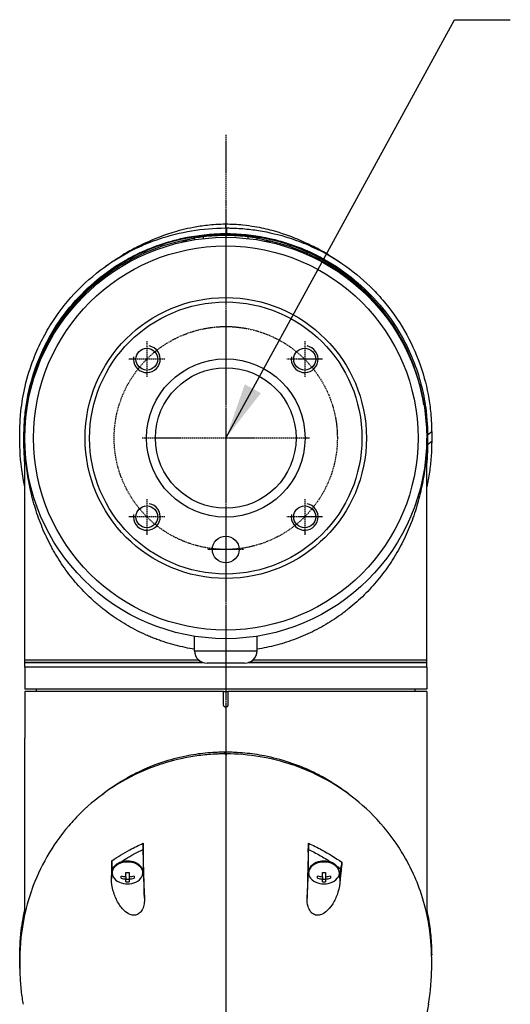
# Model space of a CAD drawing. Header units: millimetres. Extents: x 0 to 5219, y 0 to 2970.
# Tile 118 of 237: x 958 to 1068, y 2111 to 2332. Entities that reach past the tile are written whole.
import ezdxf

# ---------------------------------------------------------------- set-up
doc = ezdxf.new("R2010")
doc.units = ezdxf.units.MM
doc.header["$LTSCALE"] = 0.2
doc.linetypes.add('CENTER2', pattern=[1.125, 0.75, -0.125, 0.125, -0.125])
doc.layers.add('02_Center Line', color=1, linetype='CENTER2')
doc.layers.add('05_Section Line', color=3, linetype='Continuous')
doc.styles.add('Rainbow-5.0 Style', font='malgunsl.ttf')
doc.dimstyles.new('Rainbow-5.0 Style', dxfattribs={"dimtxt": 4, "dimasz": 2.5, "dimexe": 1, "dimexo": 1, "dimgap": 1, "dimtad": 1, "dimdsep": 46, "dimtxsty": 'Rainbow-5.0 Style', "dimcen": 0, "dimclrd": 251, "dimclre": 251, "dimclrt": 7, "dimazin": 3, "dimtp": 0.1, "dimtm": 0.1, "dimtfac": 0.61, "dimtmove": 0, "dimatfit": 3, "dimfxl": 1, "dimlwd": -1, "dimlwe": -1, "dimarcsym": 1})

# ---------------------------------------------------------------- blocks, each defined once
blk = doc.blocks.new('A$C0088d080')
for p, q in [((0.2, 1544.1), (0.2, 1542.84)), ((-4.99, 1541.99), (-4.99, 1541.99)), ((-45.1, 1497.61), (-45.1, 1497.26)), ((-45, 1447.15), (-45, 1497)), ((45, 1447.15), (45, 1497)), ((46.12, 1498.35), (45.2, 1497.62)), ((46.12, 1496.18), (45.2, 1495.5)), ((-44.7, 1491.3), (-44.7, 1491.3)), ((-42.04, 1480.95), (-42.04, 1480.95)), ((-40.32, 1475.14), (-40.32, 1475.14)), ((40.29, 1475.08), (40.29, 1475.08)), ((-34.98, 1466.3), (-34.98, 1466.3)), ((-14.99, 1451.69), (-14.99, 1451.69)), ((-7, 1449.3), (-7, 1452.55)), ((7, 1449.3), (7, 1452.55)), ((14.99, 1451.69), (14.99, 1451.69)), ((-11.49, 1450.59), (-11.49, 1450.59)), ((-10.56, 1450.35), (-10.56, 1450.35)), ((-7, 1449.3), (7, 1449.3)), ((10.19, 1450.26), (10.19, 1450.26)), ((10.56, 1450.35), (10.56, 1450.35)), ((-45, 1446.65), (-45, 1447.15)), ((-45, 1446.65), (-5.1, 1446.65)), ((-5.1, 1446.65), (-45, 1446.65)), ((-45, 1445.65), (-45, 1446.65)), ((4.2, 1446.5), (-4.2, 1446.5)), ((5.1, 1446.65), (45, 1446.65)), ((45, 1446.65), (5.1, 1446.65)), ((45, 1446.65), (45, 1447.15)), ((45, 1445.65), (45, 1446.65)), ((45, 1445.65), (-45, 1445.65)), ((-45, 1445.65), (-45, 1440.65)), ((45, 1445.65), (-45, 1445.65)), ((45, 1445.65), (45, 1440.65)), ((45, 1440.65), (-45, 1440.65)), ((-0.5, 1440.15), (-45, 1440.15)), ((-45, 1440.15), (-45, 1429.7)), ((-42.39, 1440.15), (-42.4, 1440.65)), ((-0.5, 1440.15), (0.5, 1440.15)), ((-0.5, 1437.15), (-0.5, 1440.15)), ((45, 1440.15), (0.5, 1440.15)), ((0.5, 1440.15), (0.5, 1437.15)), ((42.39, 1440.15), (42.4, 1440.65)), ((45, 1440.15), (45, 1429.7)), ((-45, 1390.35), (-45, 1429.7)), ((45, 1429.7), (45, 1390.4)), ((-0.2, 1426.17), (-0.2, 1426.54)), ((-19.7, 1405.56), (-19.7, 1405.56)), ((-18.5, 1404.75), (-18.5, 1399.69)), ((-18.47, 1404.12), (-18.5, 1404.75)), ((18.5, 1404.75), (18.47, 1404.12)), ((18.5, 1399.69), (18.5, 1404.75)), ((18.95, 1404.53), (18.95, 1404.53)), ((-23.5, 1403.5), (-23.5, 1403.5)), ((20.5, 1403.73), (20.5, 1403.73)), ((-25.5, 1400.55), (-25.54, 1399.81)), ((-25.5, 1400.55), (-25.5, 1399.69)), ((23.5, 1401.94), (23.5, 1401.94)), ((25.75, 1400.37), (25.44, 1399.22)), ((25.79, 1399.61), (25.75, 1400.37)), ((-25.58, 1398.13), (-25.5, 1399.69)), ((-25.45, 1399.69), (-25.45, 1399.48)), ((-23.45, 1398.27), (-23.45, 1398.78)), ((-22.36, 1398.62), (-22.36, 1399.55)), ((-22.36, 1398.62), (-22.36, 1398.11)), ((-22.36, 1397.5), (-22.36, 1398.11)), ((-21.64, 1398.03), (-22.36, 1398.03)), ((-21.64, 1399.55), (-21.64, 1398.62)), ((-21.64, 1398.62), (-21.64, 1398.11)), ((-21.64, 1398.11), (-21.64, 1397.5)), ((-20.55, 1398.78), (-20.55, 1398.27)), ((-18.55, 1399.69), (-18.55, 1399.48)), ((-18.5, 1399.69), (-18.21, 1393.84)), ((18.21, 1393.84), (18.5, 1399.69)), ((18.55, 1399.69), (18.55, 1399.48)), ((20.55, 1398.27), (20.55, 1398.78)), ((21.64, 1398.62), (21.64, 1399.55)), ((21.64, 1398.62), (21.64, 1398.11)), ((21.64, 1397.5), (21.64, 1398.11)), ((22.36, 1398.03), (21.64, 1398.03)), ((22.36, 1399.55), (22.36, 1398.62)), ((22.36, 1398.62), (22.36, 1398.11)), ((22.36, 1398.11), (22.36, 1397.5)), ((23.45, 1398.78), (23.45, 1398.27)), ((25.44, 1399.22), (25.54, 1397.15)), ((25.45, 1399.69), (25.45, 1399.48)), ((46.12, 1381.2), (46.11, 1381.19))]:
    blk.add_line(p, q)
for centre, radius in [((0, 1497), 45), ((0, 1497), 43.06), ((0, 1497), 31.5), ((0, 1497), 30.5), ((-17.68, 1514.68), 2.46), ((17.68, 1514.68), 2.46), ((0, 1497), 17.75), ((0, 1497), 15.75), ((-17.68, 1479.32), 2.46), ((17.68, 1479.32), 2.46), ((0, 1472), 3)]:
    blk.add_circle(centre, radius)
for centre, radius, start, end in [((0, 1497.35), 45.2, 180, 185.3919), ((0, 1497.35), 45.2, 354.6081, 0), ((0, 1497.35), 45.2, 349.0944782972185, 349.0945488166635), ((0, 1497.35), 45.2, 214.5821, 214.5893), ((0, 1497.35), 45.2, 325.4107, 325.411), ((-4.2, 1449.3), 2.8, 180, 270), ((4.2, 1449.3), 2.8, 270, 0), ((-22, 1401.54), 4.52, 246.0014, 293.9986), ((22, 1401.54), 4.52, 246.0014, 293.9986)]:
    blk.add_arc(centre, radius, start, end)
for centre, major_axis, ratio, start_param, end_param in [((-924.61, -983.15), (926.26, 2528.37), 0.013036, 0.03385, 0.034977), ((-0.03, 1514.75), (0.02, 30.25), 0.000905, 6.050899, 6.283186), ((0.59, 1518.06), (-34.82, 0), 0.707107, 5.059866, 5.096907), ((3.37, 1524.65), (28.2, -3.62), 0.623989, 1.375304, 1.773858), ((3.37, 1524.3), (28.2, -3.62), 0.623989, 1.593531, 1.593532), ((3.37, 1524.3), (28.2, -3.62), 0.623989, 1.375304, 1.452361), ((-0.79, 1518.06), (-34.82, 0), 0.707107, 4.327871, 4.364912), ((-7.49, 1515.98), (-31.33, -12.61), 0.746337, 4.573579, 4.818626), ((-7.49, 1515.62), (-31.33, -12.61), 0.746337, 4.573579, 4.818626), ((-22.8, 1522.26), (5.25, 18.51), 0.18131, 0.174505, 0.234305), ((7.29, 1515.98), (-31.33, 12.61), 0.746337, 4.606152, 4.851199), ((7.29, 1515.62), (-31.33, 12.61), 0.746337, 4.606152, 4.851199), ((22.72, 1522.47), (-5.16, 18.29), 0.181312, 6.049043, 6.109177), ((2.65, 1492.36), (-23.66, 45.1), 0.938319, 6.263302, 6.432054), ((-2.85, 1492.36), (-23.66, -45.1), 0.938319, 2.992724, 3.161476), ((18.79, 1476.04), (-48.52, 55.44), 0.781357, 6.222795, 6.406794), ((18.79, 1475.68), (-48.52, 55.44), 0.781357, 6.222795, 6.406794), ((-18.99, 1476.04), (-48.52, -55.44), 0.781357, 3.017984, 3.201983), ((-18.99, 1475.68), (-48.52, -55.44), 0.781357, 3.017984, 3.201983), ((924.61, 1332.01), (37.38, 2692.44), 0.34396, 1.540595, 1.541721), ((0.03, 1685.85), (0.01, 366.09), 0.000098, 2.371165, 2.792057), ((-22, 1404.5), (-1.5, 0), 0.707107, 3.690933, 3.691701), ((-22, 1399.69), (3.45, 0), 0.707107, 0, 3.141593), ((-22.72, 1558.23), (-6.13, 233.77), 0.001187, 3.932402, 3.992536), ((22.8, 1560.08), (-6.22, -235.71), 0.001176, 5.435469, 5.495269), ((22, 1399.69), (3.45, 0), 0.707107, 0, 3.141593), ((-22, 1399.48), (3.45, 0), 0.707107, 5.274295, 10.433668), ((22, 1399.48), (3.45, 0), 0.707107, 5.274295, 10.433668), ((22, 1404.5), (6, 0), 0.707107, 5.25186, 5.251863), ((-22, 1399.69), (-3.5, 0), 0.707107, 0, 0.20986), ((-22, 1401.8), (-4.5, 0), 0.707107, 1.243096, 1.490243), ((-22, 1401.29), (4.5, 0), 0.707107, 4.384689, 4.631835), ((-22, 1402.57), (-4.28, 0), 0.707107, 1.486011, 1.655582), ((-22, 1401.8), (-4.5, 0), 0.707107, 1.65135, 1.898497), ((-22, 1401.29), (4.5, 0), 0.707107, 4.792943, 5.040089), ((-22, 1399.69), (3.5, 0), 0.707107, 6.073305, 6.283185), ((22, 1399.69), (-3.5, 0), 0.707107, 6.282903, 6.493056), ((22, 1401.8), (-4.5, 0), 0.707107, 1.243096, 1.490243), ((22, 1401.29), (4.5, 0), 0.707107, 4.384689, 4.631835), ((22, 1402.57), (-4.28, 0), 0.707107, 1.486011, 1.655582), ((22, 1401.8), (-4.5, 0), 0.707107, 1.65135, 1.898497), ((22, 1401.29), (4.5, 0), 0.707107, 4.792943, 5.040089), ((22, 1399.69), (3.5, 0), 0.707107, 6.073315, 6.093591), ((-22, 1400.52), (4.28, 0), 0.707107, 4.627603, 4.797175), ((22, 1400.52), (4.28, 0), 0.707107, 4.627603, 4.797175)]:
    blk.add_ellipse(centre, major_axis=major_axis, ratio=ratio, start_param=start_param, end_param=end_param)
for points, knots in [([(-45, 1486.01), (-45.3, 1487.31), (-45.53, 1488.62), (-46.15, 1493.18), (-46.13, 1495.6), (-46.12, 1498.48), (-46.14, 1500.42), (-45.68, 1504.85), (-45.38, 1506.7), (-43.9, 1513.12), (-42.34, 1516.67), (-40.38, 1520.49), (-39.61, 1521.82), (-37.17, 1525.58), (-35.29, 1527.95), (-28.82, 1534.59), (-24, 1537.75), (-17.9, 1540.54), (-16.41, 1541.14), (-12.58, 1542.43), (-10.16, 1543.05), (-5.18, 1543.88), (-2.63, 1544.1), (-0.07, 1544.1)], [3.498131, 3.498131, 3.498131, 3.498131, 3.710855, 3.710855, 4.236876, 4.236876, 4.642605, 4.642605, 4.934699, 4.934699, 5.667174, 5.667174, 6.066186, 6.066186, 6.818123, 6.818123, 8.314738, 8.314738, 8.772171, 8.772171, 9.455351, 9.455351, 10.137965, 10.137965, 10.137965, 10.137965]), ([(-18.51, 1540.51), (-16.73, 1541.37), (-14.65, 1542.26), (-10.61, 1543.53), (-9.02, 1543.95), (-6.28, 1544.48), (-5.25, 1544.64), (-3.52, 1544.83), (-2.88, 1544.89), (-1.51, 1544.97), (-0.75, 1545), (-0.01, 1545)], [0, 0, 0, 0, 1.326271, 1.326271, 2.053173, 2.053173, 2.445549, 2.445549, 2.656516, 2.656516, 2.881083, 2.881083, 2.881083, 2.881083]), ([(0.2, 1544.1), (0.16, 1544.1), (0.12, 1544.1), (0.02, 1544.1), (-0.03, 1544.1), (-0.07, 1544.1)], [-0.02987732, -0.02987732, -0.02987732, -0.02987732, -0.01373724, -0.01373724, 0, 0, 0, 0]), ([(-0.01, 1545), (0.63, 1545), (1.26, 1544.98), (2.56, 1544.91), (3.22, 1544.86), (4.78, 1544.7), (5.65, 1544.57), (7.86, 1544.19), (9.13, 1543.9), (12.49, 1543), (14.35, 1542.32), (16.88, 1541.27), (17.72, 1540.89), (18.51, 1540.51)], [0, 0, 0, 0, 0.18993, 0.18993, 0.405266, 0.405266, 0.725874, 0.725874, 1.273251, 1.273251, 2.298373, 2.298373, 2.88392, 2.88392, 2.88392, 2.88392]), ([(0.2, 1544.1), (0.23, 1544.1), (0.27, 1544.1), (0.35, 1544.1), (0.39, 1544.1), (0.5, 1544.1), (0.58, 1544.1), (0.8, 1544.09), (0.95, 1544.09), (1.4, 1544.08), (1.7, 1544.07), (2.61, 1544.03), (3.21, 1543.99), (5, 1543.85), (6.19, 1543.7), (9.71, 1543.14), (12, 1542.58), (15.65, 1541.41), (17.07, 1540.88), (23.91, 1537.91), (28.56, 1534.65), (33.34, 1529.99), (34.29, 1528.97), (38.93, 1523.52), (41.66, 1518.65), (43.51, 1513.49), (43.56, 1513.34), (44.46, 1510.75), (45.08, 1508.3), (45.69, 1504.59), (45.85, 1503.35), (46.1, 1500.36), (46.11, 1499.03), (46.12, 1498.35)], [0.000001, 0.000001, 0.000001, 0.000001, 0.009162, 0.009162, 0.016971, 0.016971, 0.03259, 0.03259, 0.063827, 0.063827, 0.126304, 0.126304, 0.251265, 0.251265, 0.50133, 0.50133, 1.002, 1.002, 1.335959, 1.335959, 2.67129, 2.67129, 3.030313, 3.030313, 4.543873, 4.543873, 4.592411, 4.592411, 5.347172, 5.347172, 5.723633, 5.723633, 6.247668, 6.247668, 6.247668, 6.247668]), ([(-45.2, 1497.63), (-45.2, 1497.65), (-45.2, 1497.74), (-45.2, 1497.94), (-45.2, 1498.02), (-45.2, 1498.25), (-45.19, 1498.41), (-45.18, 1498.88), (-45.17, 1499.19), (-45.14, 1500.13), (-45.1, 1500.75), (-44.94, 1502.62), (-44.79, 1503.86), (-44.16, 1507.59), (-43.53, 1510.07), (-40.66, 1518.3), (-37.65, 1523.18), (-31, 1530.91), (-26.93, 1534.37), (-21.14, 1537.6), (-20.23, 1538.07), (-16.02, 1540.06), (-12.44, 1541.26), (-7.21, 1542.28), (-5.74, 1542.49), (-3.52, 1542.71), (-2.77, 1542.76), (-1.65, 1542.81), (-1.28, 1542.82), (-0.73, 1542.83), (-0.54, 1542.83), (-0.26, 1542.84), (-0.17, 1542.84), (-0.03, 1542.84), (0.01, 1542.84), (0.11, 1542.84), (0.16, 1542.84), (0.2, 1542.84)], [0.0003975, 0.0003975, 0.0003975, 0.0003975, 0.0037334, 0.0037334, 0.0059736, 0.0059736, 0.0104554, 0.0104554, 0.0194241, 0.0194241, 0.0373842, 0.0373842, 0.0734232, 0.0734232, 0.1463793, 0.1463793, 0.3201527, 0.3201527, 0.4871586, 0.4871586, 0.516686, 0.516686, 0.6197489, 0.6197489, 0.6590143, 0.6590143, 0.678683, 0.678683, 0.6884419, 0.6884419, 0.6932923, 0.6932923, 0.6957089, 0.6957089, 0.6969153, 0.6969153, 0.6983201, 0.6983201, 0.6983201, 0.6983201]), ([(-0.1, 1542.61), (-3.68, 1542.61), (-7.26, 1542.18), (-10.65, 1541.36), (-10.85, 1541.31), (-11.06, 1541.26), (-11.27, 1541.21)], [-1, -1, -1, -1, -0.057671, -0.057671, -0.057671, 0, 0, 0, 0]), ([(-8.64, 1541.44), (-9.32, 1541.31), (-9.99, 1541.17), (-10.65, 1541.01), (-10.85, 1540.96), (-11.06, 1540.9), (-11.27, 1540.85)], [0.7584076, 0.7584076, 0.7584076, 0.7584076, 0.9423287, 0.9423287, 0.9423287, 1, 1, 1, 1]), ([(-9.79, 1540.92), (-9.8, 1540.96), (-9.78, 1541), (-9.72, 1541.03), (-9.65, 1541.07), (-9.54, 1541.11), (-9.39, 1541.14)], [-11.70018, -11.70018, -11.70018, -11.70018, -10.870941, -10.870941, -10.870941, -9.946271, -9.946271, -9.946271, -9.946271]), ([(-9.46, 1541.05), (-9.46, 1541.05), (-9.46, 1541.05), (-9.45, 1541.06), (-9.44, 1541.07), (-9.42, 1541.09), (-9.4, 1541.11), (-9.39, 1541.14)], [0.40582951, 0.40582951, 0.40582951, 0.40582951, 0.419188, 0.419188, 0.43443202, 0.43443202, 0.44951163, 0.44951163, 0.44951163, 0.44951163]), ([(-9.27, 1541.05), (-9.33, 1541.06), (-9.36, 1541.08), (-9.41, 1541.14), (-9.37, 1541.19), (-9.27, 1541.23)], [-12.546701, -12.546701, -12.546701, -12.546701, -11.915365, -11.915365, -10.788896, -10.788896, -10.788896, -10.788896]), ([(-9.27, 1541.23), (-9.06, 1541.31), (-8.84, 1541.38), (-8.37, 1541.52), (-8.11, 1541.6), (-7.56, 1541.74), (-7.28, 1541.81), (-6.99, 1541.87)], [0, 0, 0, 0, 0.0698358, 0.0698358, 0.154526, 0.154526, 0.2420941, 0.2420941, 0.2420941, 0.2420941]), ([(-6.99, 1541.87), (-6.5, 1541.99), (-5.99, 1542.05), (-5.32, 1542.14), (-5.16, 1542.16), (-5, 1542.18)], [0, 0, 0, 0, 0.1534622, 0.1534622, 0.2022255, 0.2022255, 0.2022255, 0.2022255]), ([(-6.99, 1541.45), (-6.99, 1541.69), (-6.99, 1541.83), (-6.99, 1541.87), (-6.99, 1541.87), (-6.99, 1541.87), (-6.99, 1541.87), (-6.99, 1541.87), (-6.99, 1541.87), (-6.99, 1541.87)], [2.700728, 2.700728, 2.700728, 2.700728, 5.082989, 5.082989, 5.082989, 5.1247, 5.1247, 5.1247, 5.450317, 5.450317, 5.450317, 5.450317]), ([(-4.99, 1541.72), (-4.99, 1541.81), (-4.99, 1541.89), (-4.99, 1541.96), (-4.99, 1542.08), (-4.99, 1542.16), (-4.99, 1542.17), (-4.99, 1542.18), (-4.99, 1542.18), (-5, 1542.18)], [2.619683, 2.619683, 2.619683, 2.619683, 3.510907, 3.510907, 3.510907, 5.294969, 5.294969, 5.294969, 5.551487, 5.551487, 5.551487, 5.551487]), ([(0.2, 1542.84), (0.23, 1542.84), (0.28, 1542.84), (0.38, 1542.83), (0.42, 1542.83), (0.56, 1542.83), (0.65, 1542.83), (0.92, 1542.83), (1.1, 1542.82), (1.65, 1542.81), (2.01, 1542.79), (3.11, 1542.73), (3.85, 1542.68), (6.03, 1542.46), (7.46, 1542.24), (12.63, 1541.2), (16.18, 1539.99), (20.34, 1538.01), (21.25, 1537.54), (27.03, 1534.3), (31.11, 1530.8), (34.62, 1526.7), (34.87, 1526.4), (36.92, 1523.86), (38.48, 1521.51), (41.64, 1515.65), (43, 1512.05), (44.33, 1506.64), (44.66, 1504.84), (45.22, 1500.2), (45.2, 1498.04), (45.2, 1497.62)], [0.000047, 0.000047, 0.000047, 0.000047, 0.011008, 0.011008, 0.020393, 0.020393, 0.039197, 0.039197, 0.07693, 0.07693, 0.152825, 0.152825, 0.305669, 0.305669, 0.610232, 0.610232, 1.419716, 1.419716, 1.651889, 1.651889, 2.978842, 2.978842, 3.080675, 3.080675, 3.850394, 3.850394, 4.95171, 4.95171, 5.489352, 5.489352, 6.333255, 6.333255, 6.333255, 6.333255]), ([(4.99, 1541.72), (4.99, 1541.81), (4.99, 1541.89), (4.99, 1541.96), (4.99, 1542.08), (4.99, 1542.16), (4.99, 1542.17), (4.99, 1542.18), (4.99, 1542.18), (4.99, 1542.18)], [2.618679, 2.618679, 2.618679, 2.618679, 3.510907, 3.510907, 3.510907, 5.294969, 5.294969, 5.294969, 5.547731, 5.547731, 5.547731, 5.547731]), ([(6.99, 1541.87), (6.99, 1541.87), (6.99, 1541.87), (6.99, 1541.87), (6.99, 1541.87), (6.99, 1541.87), (6.99, 1541.87), (6.99, 1541.83), (6.99, 1541.69), (6.99, 1541.45)], [-5.443397, -5.443397, -5.443397, -5.443397, -5.1247, -5.1247, -5.1247, -5.082989, -5.082989, -5.082989, -2.699529, -2.699529, -2.699529, -2.699529]), ([(6.99, 1541.87), (7.38, 1541.79), (7.76, 1541.69), (8.33, 1541.53), (8.52, 1541.48), (8.89, 1541.36), (9.08, 1541.3), (9.27, 1541.22)], [0, 0, 0, 0, 0.1204845, 0.1204845, 0.1815166, 0.1815166, 0.2425487, 0.2425487, 0.2425487, 0.2425487]), ([(9.3, 1541.21), (9.37, 1541.18), (9.4, 1541.14), (9.36, 1541.08), (9.32, 1541.06), (9.27, 1541.05)], [10.889931, 10.889931, 10.889931, 10.889931, 11.886462, 11.886462, 12.517617, 12.517617, 12.517617, 12.517617]), ([(9.39, 1541.14), (9.53, 1541.11), (9.64, 1541.07), (9.71, 1541.03), (9.77, 1541), (9.8, 1540.96), (9.78, 1540.92)], [9.931048, 9.931048, 9.931048, 9.931048, 10.842339, 10.842339, 10.842339, 11.663125, 11.663125, 11.663125, 11.663125]), ([(9.39, 1541.13), (9.4, 1541.11), (9.41, 1541.09), (9.43, 1541.07), (9.44, 1541.06), (9.45, 1541.05), (9.45, 1541.05), (9.45, 1541.05)], [0.00181819, 0.00181819, 0.00181819, 0.00181819, 0.0159612, 0.0159612, 0.02749004, 0.02749004, 0.04474478, 0.04474478, 0.04474478, 0.04474478]), ([(-18.5, 1540.45), (-19.53, 1539.99), (-20.51, 1539.49), (-21.47, 1538.96), (-22.01, 1538.66), (-22.53, 1538.36), (-23.05, 1538.05)], [0, 0, 0, 0, 0.3710577, 0.3710577, 0.3710577, 0.5794213, 0.5794213, 0.5794213, 0.5794213]), ([(-20.82, 1539.31), (-20.67, 1539.4), (-20.51, 1539.48), (-20.18, 1539.66), (-20.01, 1539.75), (-19.69, 1539.92), (-19.55, 1539.99), (-19.25, 1540.15), (-19.1, 1540.22), (-18.72, 1540.41), (-18.55, 1540.49), (-18.27, 1540.63), (-18.19, 1540.66), (-18.21, 1540.65)], [-0.6388257, -0.6388257, -0.6388257, -0.6388257, -0.5760416, -0.5760416, -0.5047513, -0.5047513, -0.4400204, -0.4400204, -0.3580105, -0.3580105, -0.2057109, -0.2057109, -0.000001, -0.000001, -0.000001, -0.000001]), ([(-18.47, 1540.48), (-18.48, 1540.48), (-18.49, 1540.47), (-18.5, 1540.46), (-18.5, 1540.46), (-18.5, 1540.45)], [-0.1913085, -0.1913085, -0.1913085, -0.1913085, -0.0940503, -0.0940503, 0, 0, 0, 0]), ([(-11.27, 1540.85), (-11.47, 1540.8), (-11.67, 1540.75), (-12.07, 1540.64), (-12.27, 1540.58), (-12.47, 1540.53)], [0.0000186, 0.0000186, 0.0000186, 0.0000186, 0.064501, 0.064501, 0.1289834, 0.1289834, 0.1289834, 0.1289834]), ([(9.73, 1541.02), (9.79, 1540.99), (9.86, 1540.95), (9.95, 1540.9), (9.97, 1540.89), (10, 1540.88)], [0.00463813, 0.00463813, 0.00463813, 0.00463813, 0.02846184, 0.02846184, 0.03712851, 0.03712851, 0.03712851, 0.03712851]), ([(12.27, 1540.53), (12.07, 1540.58), (11.87, 1540.64), (11.47, 1540.75), (11.27, 1540.8), (11.07, 1540.85)], [-0.1289834, -0.1289834, -0.1289834, -0.1289834, -0.064501, -0.064501, -0.0000186, -0.0000186, -0.0000186, -0.0000186]), ([(18.21, 1540.65), (18.2, 1540.66), (18.23, 1540.65), (18.36, 1540.58), (18.48, 1540.53), (18.78, 1540.38), (18.95, 1540.29), (19.29, 1540.13), (19.43, 1540.06), (19.71, 1539.91), (19.84, 1539.84), (20.16, 1539.67), (20.34, 1539.57), (20.62, 1539.42), (20.71, 1539.37), (20.81, 1539.31)], [-1.6360515, -1.6360515, -1.6360515, -1.6360515, -1.4876088, -1.4876088, -1.3426272, -1.3426272, -1.2297509, -1.2297509, -1.1620707, -1.1620707, -1.1032376, -1.1032376, -1.0317036, -1.0317036, -0.9925088, -0.9925088, -0.9925088, -0.9925088]), ([(18.5, 1540.45), (18.5, 1540.46), (18.5, 1540.46), (18.48, 1540.47), (18.48, 1540.48), (18.47, 1540.48)], [-0.1934752, -0.1934752, -0.1934752, -0.1934752, -0.0983779, -0.0983779, 0, 0, 0, 0]), ([(23.04, 1538.05), (22.52, 1538.36), (22, 1538.67), (21.47, 1538.96), (20.51, 1539.49), (19.52, 1539.99), (18.5, 1540.45)], [0.3729651, 0.3729651, 0.3729651, 0.3729651, 0.5977799, 0.5977799, 0.5977799, 0.9999999, 0.9999999, 0.9999999, 0.9999999]), ([(-20.17, 1537.54), (-21.39, 1536.93), (-22.56, 1536.27), (-24.27, 1535.23), (-24.83, 1534.86), (-25.94, 1534.1), (-26.49, 1533.71), (-27.03, 1533.31)], [0.0000225, 0.0000225, 0.0000225, 0.0000225, 0.4482916, 0.4482916, 0.6778155, 0.6778155, 0.9110172, 0.9110172, 0.9110172, 0.9110172]), ([(26.83, 1533.31), (26.29, 1533.71), (25.74, 1534.1), (24.63, 1534.86), (24.07, 1535.23), (22.36, 1536.27), (21.19, 1536.93), (19.97, 1537.54)], [-0.9110172, -0.9110172, -0.9110172, -0.9110172, -0.6778155, -0.6778155, -0.4482916, -0.4482916, -0.0000225, -0.0000225, -0.0000225, -0.0000225]), ([(-34.7, 1526.38), (-38.25, 1522.12), (-40.81, 1517.46), (-42.51, 1512.66), (-44.25, 1507.74), (-45.1, 1502.68), (-45.1, 1497.61)], [-1, -1, -1, -1, -0.505848, -0.505848, -0.505848, 0, 0, 0, 0]), ([(-45, 1494.26), (-45.07, 1495.26), (-45.1, 1496.26), (-45.1, 1498.83), (-45.02, 1500.4), (-44.41, 1506.21), (-43.35, 1510.43), (-40.87, 1516.43), (-39.91, 1518.34), (-37.62, 1522.21), (-36.26, 1524.16), (-34.7, 1526.03)], [-4.651534, -4.651534, -4.651534, -4.651534, -4.230536, -4.230536, -3.568229, -3.568229, -1.775857, -1.775857, -0.920443, -0.920443, -0.000082, -0.000082, -0.000082, -0.000082]), ([(44.38, 1504.43), (43.96, 1507.2), (43.27, 1509.95), (42.31, 1512.66), (40.61, 1517.46), (38.05, 1522.12), (34.5, 1526.38)], [0.227263, 0.227263, 0.227263, 0.227263, 0.5058482, 0.5058482, 0.5058482, 1, 1, 1, 1]), ([(34.5, 1526.03), (36.06, 1524.16), (37.42, 1522.21), (39.71, 1518.34), (40.67, 1516.43), (41.63, 1514.1), (41.79, 1513.71), (41.94, 1513.32)], [0.000082, 0.000082, 0.000082, 0.000082, 0.920443, 0.920443, 1.775857, 1.775857, 1.947619, 1.947619, 1.947619, 1.947619]), ([(-45.2, 1495.51), (-45.2, 1495.69), (-45.2, 1495.88), (-45.2, 1496.17), (-45.2, 1496.27), (-45.2, 1496.44), (-45.2, 1496.5), (-45.2, 1496.63), (-45.2, 1496.69), (-45.2, 1496.83), (-45.2, 1496.91), (-45.2, 1497.08), (-45.2, 1497.17), (-45.2, 1497.38), (-45.2, 1497.51), (-45.2, 1497.63)], [0.0002958, 0.0002958, 0.0002958, 0.0002958, 0.0803707, 0.0803707, 0.1241416, 0.1241416, 0.1519625, 0.1519625, 0.1775479, 0.1775479, 0.210957, 0.210957, 0.2493552, 0.2493552, 0.3001905, 0.3001905, 0.3001905, 0.3001905]), ([(-7, 1449.63), (-7.7, 1449.74), (-9.89, 1450.15), (-12.41, 1450.81), (-14.59, 1451.54), (-15.68, 1451.94), (-16.75, 1452.36), (-18.16, 1452.96), (-19.89, 1453.78), (-21.9, 1454.86), (-23.84, 1456.04), (-25.73, 1457.32), (-27.25, 1458.47), (-28.43, 1459.44), (-29.6, 1460.45), (-31, 1461.77), (-33.11, 1463.96), (-35.53, 1466.89), (-37.43, 1469.75), (-38.58, 1471.73), (-39.32, 1473.08), (-40.18, 1474.8), (-41.11, 1476.89), (-42.2, 1479.72), (-43.1, 1482.62), (-43.81, 1485.59), (-44.25, 1487.85), (-44.58, 1490.12), (-44.82, 1492.41), (-44.94, 1494.32), (-44.99, 1495.66), (-45, 1496.43), (-45, 1496.81), (-45, 1497)], [0.08030603, 0.08030603, 0.08030603, 0.08030603, 0.08244518, 0.08702857, 0.08817442, 0.08932027, 0.09046611, 0.09161196, 0.09390366, 0.09619535, 0.09848705, 0.10077874, 0.10307044, 0.10421629, 0.10536213, 0.10765383, 0.10994553, 0.11452892, 0.11911231, 0.12025815, 0.121404, 0.1236957, 0.12598739, 0.12827909, 0.13286248, 0.13515417, 0.13744587, 0.13973756, 0.14202926, 0.14432096, 0.1454668, 0.14603973, 0.14661265, 0.14661265, 0.14661265, 0.14661265]), ([(45, 1497), (45, 1496.81), (45, 1496.43), (44.99, 1495.66), (44.94, 1494.32), (44.83, 1492.42), (44.59, 1490.15), (44.25, 1487.9), (43.82, 1485.65), (43.29, 1483.41), (42.66, 1481.2), (41.7, 1478.31), (40.25, 1474.81), (38.64, 1471.78), (37.44, 1469.82), (36.6, 1468.52), (35.5, 1466.96), (34.09, 1465.15), (32.6, 1463.43), (31.02, 1461.79), (29.36, 1460.23), (27.9, 1459), (26.69, 1458.05), (25.45, 1457.13), (23.87, 1456.05), (21.27, 1454.47), (17.88, 1452.76), (14.68, 1451.54), (12.47, 1450.86), (10.99, 1450.45), (9.17, 1450.01), (7.71, 1449.74), (7, 1449.63)], [-0.00005585, -0.00005585, -0.00005585, -0.00005585, 0.00051707, 0.00109, 0.00223584, 0.00452754, 0.00681923, 0.00911093, 0.01140263, 0.01369432, 0.01598602, 0.01827771, 0.0228611, 0.02744449, 0.02859034, 0.02973619, 0.03202788, 0.03431958, 0.03661127, 0.03890297, 0.04119466, 0.04348636, 0.04463221, 0.04577806, 0.04806975, 0.05036145, 0.05494484, 0.05952823, 0.06067408, 0.06181992, 0.06411162, 0.06626304, 0.06626304, 0.06626304, 0.06626304]), ([(45.2, 1497.62), (45.2, 1497.57), (45.2, 1497.25), (45.2, 1496.89), (45.2, 1496.71), (45.2, 1496.35), (45.2, 1496.18), (45.2, 1495.84), (45.2, 1495.56), (45.2, 1495.5)], [0.00043088, 0.00043088, 0.00043088, 0.00043088, 0.0154414, 0.0154414, 0.03075173, 0.03075173, 0.04552895, 0.04552895, 0.05960793, 0.05960793, 0.05960793, 0.05960793]), ([(46.12, 1498.35), (46.12, 1498.29), (46.12, 1498.2), (46.12, 1497.99), (46.12, 1497.9), (46.12, 1497.62), (46.12, 1497.44), (46.12, 1497.08), (46.12, 1496.88), (46.12, 1496.63), (46.12, 1496.54), (46.12, 1496.32), (46.12, 1496.21), (46.12, 1496.18)], [0.0012617, 0.0012617, 0.0012617, 0.0012617, 0.0227877, 0.0227877, 0.0388309, 0.0388309, 0.0709865, 0.0709865, 0.1023123, 0.1023123, 0.1191004, 0.1191004, 0.1425667, 0.1425667, 0.1425667, 0.1425667]), ([(-45, 1491.34), (-45.09, 1492.27), (-45.15, 1493.2), (-45.19, 1494.58), (-45.2, 1495.04), (-45.2, 1495.51)], [-0.5957508, -0.5957508, -0.5957508, -0.5957508, -0.1997481, -0.1997481, -0.0002869, -0.0002869, -0.0002869, -0.0002869]), ([(46.12, 1496.18), (46.12, 1495.91), (46.12, 1495.67), (46.11, 1495.04), (46.1, 1494.75), (46.07, 1493.9), (46.04, 1493.33), (45.92, 1491.61), (45.79, 1490.47), (45.45, 1488.24), (45.25, 1487.14), (45, 1486.04)], [0, 0, 0, 0, 0.115596, 0.115596, 0.212113, 0.212113, 0.405093, 0.405093, 0.790972, 0.790972, 1.16549, 1.16549, 1.16549, 1.16549]), ([(45.2, 1495.5), (45.2, 1494.76), (45.18, 1494.01), (45.11, 1492.62), (45.06, 1491.98), (45, 1491.34)], [-7.6204633, -7.6204633, -7.6204633, -7.6204633, -7.3368047, -7.3368047, -7.0947332, -7.0947332, -7.0947332, -7.0947332]), ([(-5.99, 1447.15), (-6.9, 1447.15), (-7.81, 1447.15), (-10.14, 1447.15), (-11.56, 1447.15), (-14.35, 1447.15), (-15.73, 1447.15), (-18.43, 1447.15), (-19.76, 1447.15), (-22.34, 1447.15), (-23.59, 1447.15), (-26.03, 1447.15), (-27.21, 1447.15), (-29.48, 1447.15), (-30.57, 1447.15), (-32.65, 1447.15), (-33.64, 1447.15), (-35.4, 1447.15), (-36.19, 1447.15), (-38.24, 1447.15), (-39.39, 1447.15), (-40.77, 1447.15), (-41.13, 1447.15), (-42.04, 1447.15), (-42.55, 1447.15), (-43.65, 1447.15), (-44.15, 1447.15), (-44.83, 1447.15), (-45, 1447.15), (-45, 1447.15), (-45, 1447.15), (-45, 1447.15)], [7.666383, 7.666383, 7.666383, 7.666383, 7.941245, 7.941245, 8.379363, 8.379363, 8.81754, 8.81754, 9.255686, 9.255686, 9.693876, 9.693876, 10.132032, 10.132032, 10.570233, 10.570233, 11.008387, 11.008387, 11.398553, 11.398553, 12.081509, 12.081509, 12.337551, 12.337551, 12.785597, 12.785597, 13.457918, 13.457918, 14.130202, 14.130202, 14.135687, 14.135687, 14.135687, 14.135687]), ([(45, 1447.15), (45, 1447.15), (45, 1447.15), (45, 1447.15), (44.83, 1447.15), (44.16, 1447.15), (43.65, 1447.15), (42.55, 1447.15), (42.04, 1447.15), (41.13, 1447.15), (40.77, 1447.15), (39.39, 1447.15), (38.24, 1447.15), (36.19, 1447.15), (35.41, 1447.15), (33.64, 1447.15), (32.65, 1447.15), (30.57, 1447.15), (29.48, 1447.15), (27.21, 1447.15), (26.03, 1447.15), (23.6, 1447.15), (22.34, 1447.15), (19.76, 1447.15), (18.43, 1447.15), (15.73, 1447.15), (14.36, 1447.15), (11.56, 1447.15), (10.14, 1447.15), (7.81, 1447.15), (6.9, 1447.15), (5.99, 1447.15)], [-0.005485, -0.005485, -0.005485, -0.005485, 0, 0, 0.672232, 0.672232, 1.344501, 1.344501, 1.792512, 1.792512, 2.048534, 2.048534, 2.731437, 2.731437, 3.121573, 3.121573, 3.559727, 3.559727, 3.997928, 3.997928, 4.436084, 4.436084, 4.874274, 4.874274, 5.31242, 5.31242, 5.750596, 5.750596, 6.188714, 6.188714, 6.463819, 6.463819, 6.463819, 6.463819]), ([(0.5, 1437.15), (0.5, 1437.09), (0.49, 1437.02), (0.44, 1436.9), (0.4, 1436.84), (0.31, 1436.75), (0.25, 1436.71), (0.13, 1436.66), (0.06, 1436.65), (0, 1436.65), (-0.01, 1436.65), (-0.02, 1436.65), (-0.04, 1436.65), (-0.06, 1436.65), (-0.1, 1436.66), (-0.13, 1436.67), (-0.21, 1436.69), (-0.25, 1436.71), (-0.34, 1436.78), (-0.39, 1436.83), (-0.46, 1436.94), (-0.48, 1437), (-0.5, 1437.08), (-0.5, 1437.1), (-0.5, 1437.12), (-0.5, 1437.13), (-0.5, 1437.15), (-0.5, 1437.15), (-0.5, 1437.15)], [0, 0, 0, 0, 0.0188345, 0.0188345, 0.037669, 0.037669, 0.0565035, 0.0565035, 0.075338, 0.075338, 0.075338, 0.0783529, 0.0783529, 0.0827718, 0.0827718, 0.0915429, 0.0915429, 0.1065629, 0.1065629, 0.1255913, 0.1255913, 0.1453761, 0.1453761, 0.15038, 0.15038, 0.1535133, 0.1535133, 0.1540347, 0.1540347, 0.1540347, 0.1540347]), ([(-0.2, 1426.54), (-0.23, 1426.54), (-0.28, 1426.54), (-0.38, 1426.54), (-0.42, 1426.54), (-0.56, 1426.54), (-0.65, 1426.54), (-0.92, 1426.54), (-1.1, 1426.53), (-1.65, 1426.52), (-2.01, 1426.51), (-3.11, 1426.46), (-3.85, 1426.41), (-6.03, 1426.19), (-7.46, 1425.97), (-12.63, 1424.94), (-16.18, 1423.73), (-20.34, 1421.72), (-21.25, 1421.23), (-23.91, 1419.72), (-25.6, 1418.61), (-27.18, 1417.42)], [0.000047, 0.000047, 0.000047, 0.000047, 0.011008, 0.011008, 0.020393, 0.020393, 0.039197, 0.039197, 0.07693, 0.07693, 0.152825, 0.152825, 0.305669, 0.305669, 0.610232, 0.610232, 1.419716, 1.419716, 1.651889, 1.651889, 2.138113, 2.138113, 2.138113, 2.138113]), ([(27.67, 1417.05), (25.92, 1418.41), (24.04, 1419.66), (21.14, 1421.29), (20.23, 1421.77), (16.02, 1423.77), (12.44, 1424.96), (7.21, 1425.99), (5.74, 1426.2), (3.52, 1426.41), (2.77, 1426.47), (1.65, 1426.51), (1.28, 1426.53), (0.73, 1426.54), (0.54, 1426.54), (0.26, 1426.54), (0.17, 1426.54), (0.03, 1426.54), (-0.01, 1426.54), (-0.11, 1426.54), (-0.16, 1426.54), (-0.2, 1426.54)], [0.4182622, 0.4182622, 0.4182622, 0.4182622, 0.4871586, 0.4871586, 0.516686, 0.516686, 0.6197489, 0.6197489, 0.6590143, 0.6590143, 0.678683, 0.678683, 0.6884419, 0.6884419, 0.6932923, 0.6932923, 0.6957089, 0.6957089, 0.6969153, 0.6969153, 0.6983201, 0.6983201, 0.6983201, 0.6983201]), ([(-0.2, 1426.17), (-0.23, 1426.17), (-0.27, 1426.17), (-0.35, 1426.17), (-0.39, 1426.17), (-0.5, 1426.17), (-0.58, 1426.17), (-0.8, 1426.16), (-0.95, 1426.16), (-1.4, 1426.15), (-1.7, 1426.14), (-2.61, 1426.1), (-3.21, 1426.06), (-5, 1425.91), (-6.19, 1425.77), (-9.71, 1425.2), (-12, 1424.65), (-15.65, 1423.49), (-17.07, 1422.96), (-23.91, 1420.03), (-28.56, 1416.75), (-33.34, 1412.08), (-34.29, 1411.06), (-38.93, 1405.6), (-41.66, 1400.71), (-43.51, 1395.56), (-43.56, 1395.41), (-44.46, 1392.83), (-45.08, 1390.33), (-45.69, 1386.57), (-45.85, 1385.32), (-46.1, 1382.33), (-46.11, 1381.03), (-46.12, 1380.37)], [0.000001, 0.000001, 0.000001, 0.000001, 0.009162, 0.009162, 0.016971, 0.016971, 0.03259, 0.03259, 0.063827, 0.063827, 0.126304, 0.126304, 0.251265, 0.251265, 0.50133, 0.50133, 1.002, 1.002, 1.335959, 1.335959, 2.67129, 2.67129, 3.030313, 3.030313, 4.543873, 4.543873, 4.592411, 4.592411, 5.347172, 5.347172, 5.723633, 5.723633, 6.247668, 6.247668, 6.247668, 6.247668]), ([(-0.2, 1426.17), (-0.16, 1426.17), (-0.12, 1426.17), (-0.02, 1426.17), (0.03, 1426.17), (0.07, 1426.17)], [-0.02987732, -0.02987732, -0.02987732, -0.02987732, -0.01373724, -0.01373724, 0, 0, 0, 0]), ([(45.4, 1370.04), (45.52, 1370.7), (45.62, 1371.36), (46.15, 1375.26), (46.13, 1377.75), (46.12, 1380.58), (46.14, 1382.43), (45.68, 1386.87), (45.38, 1388.75), (43.9, 1395.25), (42.34, 1398.76), (40.38, 1402.58), (39.61, 1403.91), (37.17, 1407.67), (35.29, 1410.04), (28.82, 1416.68), (24, 1419.85), (17.9, 1422.62), (16.41, 1423.21), (12.58, 1424.49), (10.16, 1425.1), (5.18, 1425.94), (2.63, 1426.17), (0.07, 1426.17)], [3.603706, 3.603706, 3.603706, 3.603706, 3.710855, 3.710855, 4.236876, 4.236876, 4.642605, 4.642605, 4.934699, 4.934699, 5.667174, 5.667174, 6.066186, 6.066186, 6.818123, 6.818123, 8.314738, 8.314738, 8.772171, 8.772171, 9.455351, 9.455351, 10.137965, 10.137965, 10.137965, 10.137965]), ([(-25.5, 1402.22), (-24.23, 1403.08), (-22.89, 1403.9), (-21.47, 1404.66), (-20.51, 1405.17), (-19.52, 1405.66), (-18.5, 1406.11)], [0, 0, 0, 0, 0.5977799, 0.5977799, 0.5977799, 0.9999999, 0.9999999, 0.9999999, 0.9999999]), ([(-23.69, 1401.82), (-23.19, 1402.15), (-22.68, 1402.47), (-22.16, 1402.78), (-21.89, 1402.94), (-21.31, 1403.3), (-20.37, 1403.8), (-19.76, 1404.13), (-19.13, 1404.45), (-18.5, 1404.75)], [0.277788, 0.277788, 0.277788, 0.277788, 0.5, 0.5, 0.5, 0.75, 0.75, 0.75, 1, 1, 1, 1]), ([(-18.5, 1404.75), (-18.5, 1404.84), (-18.5, 1404.94), (-18.5, 1405.15), (-18.5, 1405.26), (-18.5, 1405.49), (-18.5, 1405.62), (-18.5, 1405.87), (-18.5, 1405.99), (-18.5, 1406.11)], [0, 0, 0, 0, 0.0382217, 0.0382217, 0.0766364, 0.0766364, 0.116027, 0.116027, 0.1530194, 0.1530194, 0.1530194, 0.1530194]), ([(-18.5, 1406.11), (-18.5, 1405.8), (-18.5, 1405.44), (-18.48, 1404.79), (-18.48, 1404.45), (-18.47, 1404.12)], [-0.1934752, -0.1934752, -0.1934752, -0.1934752, -0.0983779, -0.0983779, 0, 0, 0, 0]), ([(18.47, 1404.12), (18.48, 1404.45), (18.49, 1404.79), (18.5, 1405.43), (18.5, 1405.8), (18.5, 1406.11)], [-0.1913085, -0.1913085, -0.1913085, -0.1913085, -0.0940503, -0.0940503, 0, 0, 0, 0]), ([(18.5, 1406.11), (19.53, 1405.66), (20.51, 1405.17), (21.47, 1404.66), (23.09, 1403.79), (24.61, 1402.85), (26.03, 1401.86)], [0, 0, 0, 0, 0.371058, 0.371058, 0.371058, 1, 1, 1, 1]), ([(18.5, 1406.11), (18.5, 1405.99), (18.5, 1405.87), (18.5, 1405.62), (18.5, 1405.49), (18.5, 1405.25), (18.5, 1405.14), (18.5, 1404.93), (18.5, 1404.84), (18.5, 1404.75)], [0, 0, 0, 0, 0.0370329, 0.0370329, 0.076468, 0.076468, 0.1152358, 0.1152358, 0.1527656, 0.1527656, 0.1527656, 0.1527656]), ([(18.5, 1404.75), (18.94, 1404.54), (19.81, 1404.1), (21.08, 1403.42), (22.31, 1402.7), (23.17, 1402.16), (23.62, 1401.86), (23.69, 1401.82)], [0, 0, 0, 0, 0.1599465, 0.3192865, 0.4782574, 0.6370733, 0.6649082, 0.6649082, 0.6649082, 0.6649082]), ([(-25.54, 1399.81), (-25.53, 1400.25), (-25.52, 1400.72), (-25.5, 1401.5), (-25.5, 1401.88), (-25.5, 1402.22)], [-0.2324123, -0.2324123, -0.2324123, -0.2324123, -0.1008984, -0.1008984, -0.0000209, -0.0000209, -0.0000209, -0.0000209]), ([(-25.5, 1402.22), (-25.5, 1402.05), (-25.5, 1401.89), (-25.5, 1401.58), (-25.5, 1401.45), (-25.5, 1401.03), (-25.5, 1400.78), (-25.5, 1400.55)], [0, 0, 0, 0, 0.0503484, 0.0503484, 0.0941618, 0.0941618, 0.1878468, 0.1878468, 0.1878468, 0.1878468]), ([(-25.54, 1399.81), (-25.54, 1399.53), (-25.55, 1399.25), (-25.56, 1398.69), (-25.57, 1398.41), (-25.58, 1398.13)], [-0.1686475, -0.1686475, -0.1686475, -0.1686475, -0.0843243, -0.0843243, -0.000001, -0.000001, -0.000001, -0.000001]), ([(25.75, 1400.37), (25.77, 1400.47), (25.8, 1400.57), (25.85, 1400.8), (25.88, 1400.92), (25.92, 1401.16), (25.94, 1401.28), (25.99, 1401.54), (26.01, 1401.69), (26.03, 1401.84)], [0, 0, 0, 0, 0.0418122, 0.0418122, 0.0838512, 0.0838512, 0.1206552, 0.1206552, 0.1655812, 0.1655812, 0.1655812, 0.1655812]), ([(26.03, 1401.84), (25.99, 1401.49), (25.94, 1401.08), (25.86, 1400.37), (25.82, 1399.98), (25.79, 1399.61)], [-0.2166132, -0.2166132, -0.2166132, -0.2166132, -0.1116759, -0.1116759, 0, 0, 0, 0]), ([(-18.21, 1393.84), (-18.2, 1393.41), (-18.23, 1392.98), (-18.36, 1392.15), (-18.48, 1391.75), (-18.78, 1391.09), (-18.95, 1390.83), (-19.29, 1390.47), (-19.43, 1390.36), (-19.71, 1390.18), (-19.84, 1390.12), (-20.16, 1390.01), (-20.34, 1389.99), (-20.83, 1389.97), (-21.14, 1390.04), (-21.88, 1390.34), (-22.34, 1390.65), (-23.31, 1391.58), (-23.8, 1392.24), (-24.62, 1393.72), (-24.95, 1394.53), (-25.46, 1396.31), (-25.6, 1397.26), (-25.58, 1398.13)], [-1.636051, -1.636051, -1.636051, -1.636051, -1.487609, -1.487609, -1.342627, -1.342627, -1.229751, -1.229751, -1.162071, -1.162071, -1.103238, -1.103238, -1.031704, -1.031704, -0.907622, -0.907622, -0.714138, -0.714138, -0.48257, -0.48257, -0.258591, -0.258591, -0.000001, -0.000001, -0.000001, -0.000001]), ([(25.79, 1399.61), (25.74, 1399.2), (25.7, 1398.79), (25.62, 1397.97), (25.58, 1397.56), (25.54, 1397.15)], [0.000001, 0.000001, 0.000001, 0.000001, 0.1240778, 0.1240778, 0.2481545, 0.2481545, 0.2481545, 0.2481545]), ([(25.54, 1397.15), (25.45, 1396.26), (25.22, 1395.37), (24.63, 1393.76), (24.25, 1392.99), (23.41, 1391.74), (22.96, 1391.19), (22.01, 1390.42), (21.58, 1390.18), (20.89, 1389.99), (20.63, 1389.96), (20.18, 1390.01), (20.01, 1390.05), (19.69, 1390.19), (19.55, 1390.27), (19.25, 1390.5), (19.1, 1390.66), (18.72, 1391.17), (18.55, 1391.56), (18.27, 1392.52), (18.19, 1393.15), (18.21, 1393.84)], [-1.596737, -1.596737, -1.596737, -1.596737, -1.33399, -1.33399, -1.081083, -1.081083, -0.864266, -0.864266, -0.684891, -0.684891, -0.576042, -0.576042, -0.504751, -0.504751, -0.44002, -0.44002, -0.35801, -0.35801, -0.205711, -0.205711, -0.000001, -0.000001, -0.000001, -0.000001]), ([(-46.12, 1378.03), (-46.13, 1378.81), (-46.13, 1379.49), (-46.12, 1381.33), (-46.14, 1383.27), (-45.69, 1387.64), (-45.4, 1389.42), (-45, 1391.18)], [4.0489996, 4.0489996, 4.0489996, 4.0489996, 4.2368756, 4.2368756, 4.6426047, 4.6426047, 4.9241452, 4.9241452, 4.9241452, 4.9241452]), ([(45, 1391.17), (45.19, 1390.34), (45.35, 1389.51), (45.69, 1387.44), (45.85, 1386.2), (46.1, 1383.21), (46.11, 1381.88), (46.12, 1381.2)], [5.092938, 5.092938, 5.092938, 5.092938, 5.347172, 5.347172, 5.723633, 5.723633, 6.247668, 6.247668, 6.247668, 6.247668]), ([(-46.12, 1380.37), (-46.12, 1380.32), (-46.12, 1380.23), (-46.12, 1380.02), (-46.12, 1379.94), (-46.12, 1379.67), (-46.12, 1379.49), (-46.12, 1379.13), (-46.12, 1378.94), (-46.12, 1378.68), (-46.12, 1378.59), (-46.12, 1378.37), (-46.12, 1378.26), (-46.12, 1378.23)], [0.0012617, 0.0012617, 0.0012617, 0.0012617, 0.0227877, 0.0227877, 0.0388309, 0.0388309, 0.0709865, 0.0709865, 0.1023123, 0.1023123, 0.1191004, 0.1191004, 0.1425667, 0.1425667, 0.1425667, 0.1425667]), ([(-46.12, 1378.23), (-46.12, 1377.96), (-46.12, 1377.71), (-46.11, 1377.09), (-46.1, 1376.8), (-46.07, 1375.94), (-46.04, 1375.37), (-45.92, 1373.66), (-45.79, 1372.52), (-45.55, 1370.93), (-45.47, 1370.47), (-45.39, 1370.01)], [0, 0, 0, 0, 0.1155956, 0.1155956, 0.2121135, 0.2121135, 0.405093, 0.405093, 0.790972, 0.790972, 0.9468418, 0.9468418, 0.9468418, 0.9468418])]:
    blk.add_open_spline(points, degree=3, knots=knots)
for points in [[(-6.99, 1541.87), (-6.99, 1541.87), (-6.99, 1541.87), (-6.99, 1541.87)], [(-5, 1542.18), (-3.34, 1542.38), (-1.67, 1542.48), (0, 1542.48)], [(0, 1542.48), (0, 1542.48), (0, 1542.32), (0.01, 1542)], [(0, 1542.48), (1.67, 1542.48), (3.33, 1542.38), (4.99, 1542.18)], [(4.99, 1542.18), (4.99, 1542.18), (4.99, 1542.18), (4.99, 1542.18)], [(4.99, 1542.18), (5.66, 1542.1), (6.33, 1542.02), (6.99, 1541.87)], [(9.27, 1541.22), (9.28, 1541.22), (9.29, 1541.22), (9.3, 1541.21)], [(-10.01, 1540.87), (-9.92, 1540.92), (-9.83, 1540.97), (-9.73, 1541.02)], [(-9.24, 1541.04), (-9.25, 1541.04), (-9.26, 1541.05), (-9.27, 1541.05)], [(9.27, 1541.05), (9.26, 1541.05), (9.25, 1541.04), (9.24, 1541.04)], [(-26.92, 1535.5), (-25.77, 1536.32), (-24.5, 1537.17), (-23.05, 1538.05)], [(23.04, 1538.05), (24.49, 1537.17), (25.76, 1536.32), (26.91, 1535.5)], [(-27.83, 1416.93), (-27.61, 1417.09), (-27.4, 1417.25), (-27.18, 1417.42)], [(27.67, 1417.06), (27.89, 1416.89), (28.1, 1416.72), (28.32, 1416.55)], [(-25.5, 1400.55), (-25.32, 1400.69), (-25.14, 1400.82), (-24.96, 1400.95)], [(24.95, 1400.95), (25.22, 1400.76), (25.49, 1400.57), (25.75, 1400.37)], [(26.03, 1401.86), (26.03, 1401.85), (26.03, 1401.84), (26.03, 1401.84)], [(46.12, 1381.2), (46.12, 1381.15), (46.12, 1381.09), (46.12, 1381.01)], [(45.4, 1370.04), (43.07, 1357.22), (40.3, 1344.83), (36.93, 1332.83)]]:
    blk.add_open_spline(points, degree=3)
at = {"layer": '02_Center Line'}
for p, q in [((0, 1565), (0, -20)), ((-17.68, 1518.68), (-17.68, 1510.68)), ((17.68, 1518.68), (17.68, 1510.68)), ((-13.68, 1514.68), (-21.68, 1514.68)), ((0, 1515.75), (0, 1478.25)), ((21.68, 1514.68), (13.68, 1514.68)), ((18.75, 1497), (-18.75, 1497)), ((-17.68, 1483.32), (-17.68, 1475.32)), ((17.68, 1483.32), (17.68, 1475.32)), ((-13.68, 1479.32), (-21.68, 1479.32)), ((21.68, 1479.32), (13.68, 1479.32)), ((0, 1476), (0, 1468)), ((4, 1472), (-4, 1472))]:
    blk.add_line(p, q, dxfattribs=at)
blk.add_circle((0, 1497), 25, dxfattribs=at)
at = {"layer": '05_Section Line'}
for centre in [(-17.68, 1514.68), (17.68, 1514.68), (-17.68, 1479.32), (17.68, 1479.32)]:
    blk.add_arc(centre, 3, 170, 80, dxfattribs=at)

msp = doc.modelspace()

# ---------------------------------------------------------------- linework, layer by layer
at = {"layer": '02_Center Line'}
msp.add_line((1004.425, 2290.824), (1004.425, 858.048), dxfattribs=at)

# ---------------------------------------------------------------- block references
msp.add_blockref('A$C0088d080', (1004.425, 740.896))

# ---------------------------------------------------------------- leaders
msp.add_leader([(1004.503, 2237.975), (1055.654, 2331.698), (1068.154, 2331.698)], dimstyle='Rainbow-5.0 Style', override={"dimscale": 5})

doc.saveas('drawing.dxf')
